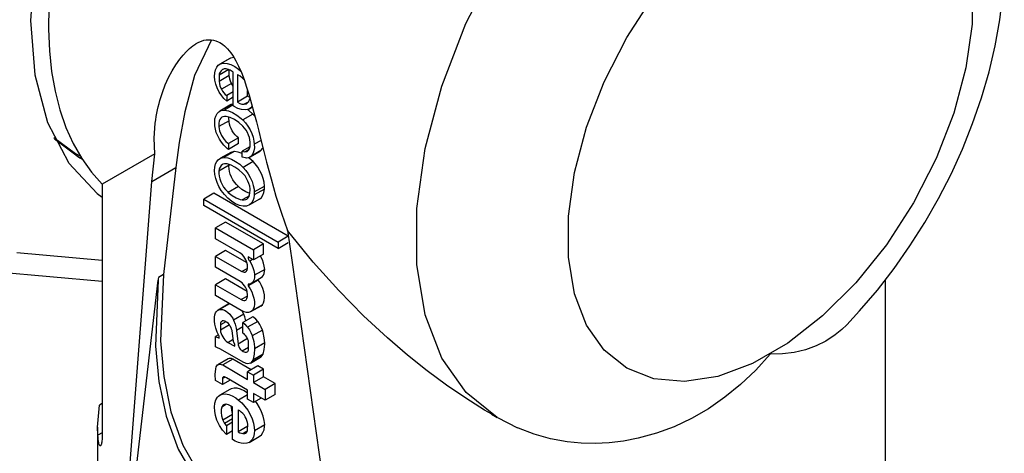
# Paper-space layout 'Blatt-1' of a CAD drawing. Header units: millimetres. Extents: x 0 to 594, y 0 to 420.
# Tile 15 of 19: x 521 to 549, y 197 to 209. Entities that reach past the tile are written whole.
import ezdxf

# ---------------------------------------------------------------- set-up
doc = ezdxf.new("R2010")
doc.units = ezdxf.units.MM
doc.layers.add('LAYER0', color=7, linetype='Continuous')

# ---------------------------------------------------------------- blocks, each defined once
blk = doc.blocks.new('View  0')
at = {"layer": 'LAYER0', "color": 4, "linetype": 'Continuous'}
for p, q in [((527.236, 207.943), (526.953, 207.78)), ((527.254, 207.953), (526.971, 207.789)), ((527.205, 207.631), (526.934, 207.474)), ((527.217, 207.464), (527.217, 207.626)), ((527.33, 207.562), (527.239, 207.615)), ((527.33, 206.618), (527.33, 207.562)), ((526.934, 207.474), (526.934, 207.301)), ((527.217, 207.464), (526.934, 207.301)), ((527.449, 207.497), (527.449, 206.723)), ((526.94, 207.004), (526.883, 207.118)), ((527.01, 206.898), (526.94, 207.004)), ((527.282, 207.244), (526.999, 207.081)), ((527.33, 207.01), (527.146, 206.904)), ((527.732, 206.886), (527.732, 207.05)), ((527.146, 206.904), (527.146, 206.754)), ((527.33, 206.86), (527.146, 206.754)), ((527.732, 206.886), (527.449, 206.723)), ((527.763, 206.734), (527.638, 206.662)), ((527.703, 206.68), (527.76, 206.729)), ((527.238, 206.638), (526.955, 206.474)), ((527.273, 206.654), (526.991, 206.491)), ((526.991, 206.491), (527.084, 206.502)), ((527.33, 206.645), (527.084, 206.502)), ((527.33, 206.661), (527.273, 206.654)), ((527.638, 206.662), (527.703, 206.68)), ((527.788, 206.54), (527.867, 206.586)), ((527.214, 206.205), (526.931, 206.042)), ((527.876, 206.388), (527.593, 206.225)), ((527.48, 205.728), (527.197, 205.565)), ((527.48, 205.568), (527.48, 205.728)), ((528.107, 205.656), (527.918, 205.547)), ((527.48, 205.568), (527.197, 205.405)), ((527.197, 205.565), (527.197, 205.405)), ((527.797, 205.477), (527.582, 205.353)), ((527.772, 205.404), (527.655, 205.336)), ((527.715, 205.348), (527.76, 205.384)), ((522.93, 205.291), (523.064, 205.213)), ((525.138, 205.279), (523.673, 204.433)), ((525.058, 204.511), (525.138, 205.279)), ((526.911, 205.116), (526.976, 205.157)), ((527.259, 205.32), (526.976, 205.157)), ((526.976, 205.157), (527.07, 205.178)), ((527.353, 205.341), (527.07, 205.178)), ((527.353, 205.341), (527.259, 205.32)), ((527.582, 205.19), (527.582, 205.353)), ((527.582, 205.353), (527.655, 205.336)), ((527.669, 205.165), (527.582, 205.19)), ((527.655, 205.336), (527.715, 205.348)), ((527.79, 205.184), (528.073, 205.348)), ((525.727, 204.897), (525.382, 201.912)), ((527.214, 204.961), (526.931, 204.798)), ((527.884, 205.064), (527.602, 204.9)), ((523.673, 204.433), (523.673, 197.493)), ((524.292, 194.578), (525.058, 204.511)), ((527.474, 204.366), (527.191, 204.203)), ((528.198, 204.295), (527.915, 204.131)), ((527.918, 204.218), (528.201, 204.381)), ((528.198, 204.295), (528.201, 204.381)), ((526.787, 204.179), (526.504, 204.015)), ((526.504, 203.839), (526.504, 204.015)), ((526.504, 204.015), (528.583, 202.815)), ((528.866, 202.978), (526.787, 204.179)), ((527.781, 204.109), (527.582, 203.994)), ((528.065, 204.015), (527.783, 203.852)), ((527.918, 204.218), (527.915, 204.131)), ((528.583, 202.639), (526.504, 203.839)), ((527.783, 203.852), (527.703, 203.823)), ((527.118, 203.374), (526.835, 203.21)), ((526.835, 202.907), (526.835, 203.21)), ((526.835, 203.21), (527.893, 202.6)), ((528.176, 202.763), (527.118, 203.374)), ((527.511, 202.516), (526.835, 202.907)), ((528.866, 202.978), (528.583, 202.815)), ((528.841, 203.142), (528.974, 202.25)), ((528.176, 202.763), (527.893, 202.6)), ((528.176, 202.482), (528.176, 202.763)), ((528.583, 202.815), (528.583, 202.639)), ((528.583, 202.639), (528.866, 202.802)), ((521.288, 202.523), (523.673, 202.31)), ((527.118, 202.58), (526.835, 202.417)), ((526.835, 202.116), (526.835, 202.417)), ((526.835, 202.417), (527.57, 201.992)), ((527.714, 202.236), (527.118, 202.58)), ((527.893, 202.319), (527.746, 202.404)), ((527.87, 202.332), (527.791, 202.286)), ((527.893, 202.6), (527.893, 202.319)), ((528.176, 202.482), (527.893, 202.319)), ((527.726, 202.082), (527.57, 201.992)), ((528.974, 202.25), (530.557, 190.961)), ((523.673, 201.712), (520.063, 202.035)), ((527.118, 201.786), (526.835, 201.623)), ((527.718, 201.44), (527.118, 201.786)), ((527.829, 201.659), (528.112, 201.823)), ((524.411, 194.647), (525.232, 201.756)), ((526.835, 201.323), (526.835, 201.623)), ((526.835, 201.623), (527.553, 201.208)), ((527.709, 201.478), (527.675, 201.553)), ((527.743, 201.638), (527.746, 201.59)), ((528.029, 201.754), (527.746, 201.59)), ((528.029, 201.754), (528.027, 201.774)), ((545.544, 195.441), (545.544, 201.771)), ((527.553, 200.908), (526.835, 201.323)), ((527.725, 201.307), (527.553, 201.208)), ((527.191, 201.079), (526.908, 200.916)), ((527.225, 201.094), (526.943, 200.931)), ((528.099, 201.027), (527.816, 200.864)), ((528.147, 201.068), (527.865, 200.905)), ((528.099, 201.027), (528.147, 201.068)), ((526.81, 200.606), (526.81, 200.72)), ((527.624, 200.802), (527.341, 200.638)), ((527.879, 200.733), (527.596, 200.57)), ((527.865, 200.905), (527.816, 200.864)), ((527.122, 200.593), (526.971, 200.506)), ((526.971, 200.506), (526.971, 200.359)), ((527.225, 200.506), (526.971, 200.359)), ((527.596, 200.449), (527.421, 200.348)), ((527.596, 200.273), (527.596, 200.57)), ((528.014, 200.602), (527.732, 200.439)), ((526.919, 200.224), (526.835, 200.176)), ((526.835, 199.889), (526.835, 200.176)), ((526.835, 200.176), (526.94, 200.135)), ((526.94, 200.135), (526.937, 200.189)), ((527.341, 200.041), (527.296, 200.344)), ((527.421, 200.348), (527.466, 199.969)), ((527.621, 200.258), (527.596, 200.273)), ((528.145, 200.357), (527.862, 200.194)), ((527.183, 200.015), (527.37, 199.907)), ((527.37, 199.952), (527.341, 200.041)), ((527.37, 199.907), (527.37, 199.952)), ((527.728, 200.12), (527.466, 199.969)), ((527.582, 199.781), (527.759, 199.884)), ((527.76, 199.858), (527.757, 200.019)), ((528.207, 199.998), (527.924, 199.835)), ((527.624, 199.456), (526.957, 199.838)), ((527.81, 199.436), (528.093, 199.599)), ((528.113, 199.614), (527.831, 199.451)), ((528.162, 199.685), (527.879, 199.521)), ((528.113, 199.614), (528.162, 199.685)), ((527.185, 199.555), (526.902, 199.392)), ((527.319, 199.547), (527.036, 199.384)), ((527.036, 199.384), (527.732, 198.982)), ((527.831, 199.252), (527.319, 199.547)), ((528.014, 199.358), (527.732, 199.195)), ((527.879, 199.521), (527.831, 199.451)), ((528.176, 199.265), (528.014, 199.358)), ((527.025, 199.005), (527.098, 199.048)), ((527.732, 198.982), (527.732, 199.195)), ((527.732, 199.195), (527.893, 199.102)), ((528.176, 199.265), (527.893, 199.102)), ((527.893, 199.102), (527.893, 198.893)), ((528.176, 199.056), (527.893, 198.893)), ((528.176, 199.056), (528.176, 199.265)), ((528.504, 198.867), (528.176, 199.056)), ((527.025, 198.836), (526.832, 198.947)), ((527.025, 199.005), (527.025, 198.836)), ((527.245, 198.963), (527.025, 198.836)), ((527.732, 198.682), (527.14, 199.023)), ((527.893, 198.893), (528.221, 198.703)), ((528.504, 198.867), (528.221, 198.703)), ((528.504, 198.563), (528.504, 198.867)), ((527.237, 198.7), (526.954, 198.537)), ((527.732, 198.551), (527.48, 198.406)), ((527.732, 198.427), (527.732, 198.682)), ((528.221, 198.4), (527.893, 198.589)), ((527.893, 198.589), (527.893, 198.334)), ((528.221, 198.703), (528.221, 198.4)), ((528.504, 198.563), (528.221, 198.4)), ((523.673, 198.31), (523.596, 198.265)), ((527.145, 198.288), (527.01, 198.21)), ((527.313, 198.215), (527.197, 198.272)), ((527.313, 197.3), (527.313, 198.215)), ((527.893, 198.334), (527.732, 198.427)), ((528.113, 198.462), (527.893, 198.334)), ((527.313, 198.006), (527.036, 197.846)), ((527.463, 198.128), (527.463, 197.518)), ((534.543, 198.009), (534.701, 197.918)), ((526.943, 197.694), (526.872, 197.843)), ((527.027, 197.567), (526.943, 197.694)), ((527.036, 197.846), (527.087, 197.748)), ((527.313, 197.879), (527.087, 197.748)), ((527.087, 197.748), (527.138, 197.686)), ((527.313, 197.787), (527.138, 197.686)), ((527.138, 197.686), (527.138, 197.444)), ((527.733, 197.674), (527.463, 197.518)), ((527.732, 197.572), (527.734, 197.73)), ((527.924, 197.555), (528.207, 197.719)), ((534.703, 197.917), (535.267, 197.632)), ((523.544, 197.646), (523.544, 195.441)), ((527.129, 197.449), (527.027, 197.567)), ((527.138, 197.444), (527.129, 197.449)), ((527.313, 197.545), (527.138, 197.444)), ((527.726, 197.549), (527.593, 197.472)), ((527.774, 197.224), (528.056, 197.387))]:
    blk.add_line(p, q, dxfattribs=at)
at = {"layer": 'LAYER0', "color": 136, "linetype": 'Continuous'}
for p, q in [((528.102, 205.369), (527.819, 205.206)), ((525.058, 204.511), (525.727, 204.897)), ((525.236, 201.793), (525.232, 201.756)), ((525.241, 201.83), (525.236, 201.793)), ((525.382, 201.912), (525.241, 201.83)), ((528.207, 202.053), (527.924, 201.889)), ((527.183, 200.015), (527.332, 200.101)), ((523.673, 197.493), (523.551, 197.423))]:
    blk.add_line(p, q, dxfattribs=at)
at = {"layer": 'LAYER0', "color": 4, "linetype": 'Continuous', "flags": 128}
for points in [[(533.566, 223.777), (532.315, 223.731), (530.982, 223.376), (529.606, 222.723), (528.23, 221.792), (526.895, 220.611), (525.643, 219.216), (524.51, 217.65), (523.532, 215.959), (522.738, 214.196), (522.153, 212.413), (521.793, 210.666), (521.671, 209.007), (521.789, 207.486), (522.145, 206.15), (522.727, 205.04), (522.738, 205.023)], [(522.182, 209.385), (522.17, 208.76), (522.195, 208.157), (522.257, 207.579), (522.356, 207.028), (522.49, 206.507), (522.659, 206.019), (522.864, 205.565), (523.101, 205.148), (523.371, 204.77), (523.673, 204.433)], [(544.459, 200.507), (544.819, 200.895), (545.313, 201.473), (545.781, 202.078), (546.223, 202.708), (546.636, 203.358), (547.019, 204.028), (547.371, 204.714), (547.689, 205.413), (547.973, 206.123), (548.221, 206.841), (548.431, 207.565), (548.601, 208.292), (548.73, 209.02), (548.815, 209.746), (548.855, 210.467), (548.858, 210.71)], [(526.726, 208.462), (526.249, 207.465), (525.976, 206.449), (525.82, 205.592), (525.727, 204.897)], [(526.292, 208.358), (526.372, 208.402), (526.439, 208.429), (526.506, 208.45), (526.573, 208.462), (526.641, 208.467), (526.708, 208.464), (526.775, 208.453), (526.842, 208.435), (526.909, 208.409), (526.954, 208.387), (526.998, 208.36), (527.042, 208.33), (527.085, 208.296), (527.127, 208.258), (527.168, 208.216), (527.217, 208.16), (527.264, 208.099), (527.311, 208.032), (527.356, 207.959), (527.401, 207.881), (527.48, 207.723), (527.557, 207.547), (527.631, 207.354), (527.703, 207.144), (527.773, 206.916), (527.842, 206.68), (527.909, 206.433), (527.976, 206.176), (528.044, 205.908), (528.113, 205.63), (528.185, 205.344), (528.261, 205.049), (528.386, 204.578), (528.522, 204.1), (528.673, 203.62), (528.841, 203.142)], [(525.138, 205.279), (525.124, 205.716), (525.154, 206.14), (525.167, 206.233), (525.181, 206.325), (525.197, 206.416), (525.215, 206.506), (525.235, 206.595), (525.257, 206.683), (525.28, 206.77), (525.351, 206.996), (525.432, 207.21), (525.522, 207.411), (525.621, 207.597), (525.726, 207.768), (525.838, 207.924), (525.929, 208.036), (526.02, 208.135), (526.111, 208.222), (526.2, 208.295), (526.287, 208.355), (526.292, 208.358)], [(527.254, 207.953), (527.236, 207.943)], [(527.349, 207.971), (527.259, 207.954), (527.254, 207.953)], [(526.883, 207.118), (526.844, 207.229), (526.819, 207.338), (526.809, 207.442), (526.814, 207.538), (526.833, 207.624), (526.867, 207.695), (526.913, 207.751), (526.953, 207.78)], [(527.025, 207.63), (526.989, 207.601), (526.961, 207.561), (526.941, 207.511), (526.934, 207.474)], [(526.953, 207.78), (526.971, 207.789)], [(526.971, 207.789), (527.061, 207.807), (527.16, 207.8), (527.265, 207.77), (527.373, 207.716), (527.48, 207.64), (527.538, 207.59)], [(527.239, 207.615), (527.184, 207.638), (527.13, 207.65), (527.08, 207.649), (527.035, 207.635), (527.025, 207.63)], [(526.934, 207.301), (526.942, 207.241), (526.958, 207.179), (526.982, 207.117), (526.999, 207.081)], [(527.282, 207.244), (527.254, 207.306), (527.233, 207.368), (527.221, 207.429), (527.217, 207.464)], [(527.585, 207.396), (527.524, 207.449), (527.461, 207.49), (527.449, 207.497)], [(527.634, 207.343), (527.585, 207.395), (527.585, 207.396)], [(526.999, 207.081), (527.031, 207.028), (527.068, 206.979), (527.108, 206.936), (527.146, 206.904)], [(527.33, 207.169), (527.296, 207.22), (527.282, 207.244)], [(527.146, 206.754), (527.071, 206.827), (527.01, 206.898)], [(527.791, 206.854), (527.732, 206.886)], [(527.76, 206.729), (527.785, 206.783), (527.798, 206.833)], [(526.812, 206.16), (526.82, 206.253), (526.842, 206.335), (526.878, 206.403), (526.927, 206.455), (526.955, 206.474)], [(526.955, 206.474), (526.991, 206.491)], [(527.084, 206.502), (527.196, 206.481), (527.313, 206.434), (527.432, 206.362), (527.548, 206.268), (527.593, 206.225)], [(527.273, 206.654), (527.238, 206.638)], [(527.664, 206.511), (527.564, 206.518), (527.459, 206.55), (527.351, 206.605), (527.33, 206.618)], [(527.449, 206.723), (527.511, 206.689), (527.573, 206.669), (527.631, 206.662), (527.638, 206.662)], [(527.788, 206.54), (527.729, 206.517), (527.664, 206.511)], [(527.876, 206.388), (527.762, 206.49), (527.727, 206.516)], [(527.861, 206.609), (527.817, 206.56), (527.788, 206.54)], [(527.015, 206.306), (526.981, 206.279), (526.955, 206.241), (526.937, 206.194), (526.927, 206.139), (526.927, 206.077), (526.931, 206.042)], [(527.084, 206.326), (527.04, 206.317), (527.015, 206.306)], [(527.599, 206.052), (527.483, 206.154), (527.363, 206.235), (527.244, 206.291), (527.128, 206.321), (527.084, 206.326)], [(527.214, 206.205), (527.209, 206.269), (527.21, 206.302)], [(527.48, 205.728), (527.431, 205.765), (527.384, 205.811), (527.341, 205.863), (527.302, 205.921), (527.269, 205.983), (527.244, 206.047), (527.225, 206.11), (527.216, 206.172), (527.214, 206.205)], [(527.593, 206.225), (527.669, 206.144), (527.738, 206.052), (527.798, 205.952), (527.848, 205.847), (527.885, 205.741), (527.909, 205.636), (527.918, 205.547)], [(527.938, 206.323), (527.876, 206.388)], [(527.07, 205.524), (527.004, 205.603), (526.946, 205.689), (526.896, 205.782), (526.857, 205.877), (526.83, 205.973), (526.814, 206.066), (526.812, 206.153), (526.812, 206.16)], [(526.931, 206.042), (526.936, 205.982), (526.949, 205.919), (526.971, 205.856), (527, 205.792), (527.035, 205.732), (527.076, 205.676), (527.121, 205.627), (527.169, 205.585), (527.197, 205.565)], [(527.8, 205.606), (527.795, 205.67), (527.781, 205.737), (527.759, 205.805), (527.728, 205.873), (527.69, 205.938), (527.647, 205.998), (527.599, 206.052), (527.599, 206.052)], [(522.324, 205.733), (522.93, 205.291)], [(522.339, 205.703), (523.046, 205.166)], [(527.197, 205.405), (527.16, 205.43), (527.123, 205.462), (527.089, 205.499), (527.07, 205.524)], [(527.76, 205.384), (527.784, 205.43), (527.798, 205.485), (527.803, 205.548), (527.8, 205.606)], [(527.918, 205.547), (527.919, 205.448), (527.905, 205.359), (527.877, 205.283), (527.835, 205.221), (527.819, 205.206)], [(528.073, 205.348), (528.102, 205.369)], [(528.102, 205.369), (528.148, 205.426), (528.16, 205.447)], [(523.093, 205.146), (522.976, 205.207)], [(523.046, 205.166), (523.109, 205.131)], [(526.993, 204.259), (526.93, 204.367), (526.878, 204.48), (526.84, 204.594), (526.816, 204.707), (526.807, 204.814), (526.814, 204.912), (526.836, 204.998), (526.873, 205.07), (526.911, 205.116)], [(527.07, 205.178), (527.174, 205.167), (527.285, 205.13), (527.397, 205.07), (527.509, 204.987), (527.602, 204.9)], [(527.582, 205.287), (527.471, 205.327), (527.366, 205.341), (527.353, 205.341)], [(527.79, 205.184), (527.746, 205.167), (527.696, 205.162), (527.669, 205.165)], [(527.884, 205.064), (527.776, 205.163), (527.765, 205.172)], [(527.819, 205.206), (527.79, 205.184)], [(522.738, 205.023), (523.532, 204.176), (523.668, 204.073)], [(527.026, 204.982), (526.989, 204.953), (526.961, 204.912), (526.941, 204.862), (526.932, 204.803), (526.931, 204.798)], [(527.138, 205.002), (527.087, 205.002), (527.041, 204.989), (527.026, 204.982)], [(527.59, 204.74), (527.486, 204.836), (527.378, 204.912), (527.27, 204.966), (527.164, 204.998), (527.138, 205.002)], [(527.474, 204.366), (527.417, 204.422), (527.364, 204.486), (527.317, 204.556), (527.278, 204.632), (527.246, 204.709), (527.224, 204.787), (527.213, 204.862), (527.211, 204.932), (527.214, 204.961)], [(527.214, 204.961), (527.216, 204.985)], [(527.602, 204.9), (527.678, 204.815), (527.747, 204.719), (527.806, 204.616), (527.854, 204.508), (527.89, 204.4), (527.912, 204.293), (527.918, 204.218)], [(528.201, 204.381), (528.19, 204.484), (528.165, 204.591), (528.126, 204.7), (528.075, 204.807), (528.012, 204.909), (527.941, 205.002), (527.884, 205.064)], [(526.931, 204.798), (526.928, 204.73), (526.935, 204.657), (526.953, 204.58), (526.98, 204.502), (527.016, 204.426), (527.06, 204.353), (527.111, 204.286), (527.166, 204.226), (527.191, 204.203)], [(527.8, 204.303), (527.789, 204.374), (527.769, 204.448), (527.739, 204.521), (527.702, 204.593), (527.658, 204.661), (527.608, 204.722), (527.59, 204.74)], [(527.703, 203.823), (527.607, 203.819), (527.504, 203.841), (527.396, 203.885), (527.288, 203.953), (527.181, 204.04), (527.081, 204.146), (526.993, 204.259)], [(527.795, 204.174), (527.684, 204.219), (527.572, 204.287), (527.474, 204.366)], [(527.777, 204.097), (527.796, 204.179), (527.801, 204.272), (527.8, 204.303)], [(528.065, 204.015), (528.118, 204.062), (528.159, 204.125), (528.186, 204.203), (528.198, 204.294), (528.198, 204.295)], [(527.191, 204.203), (527.302, 204.116), (527.414, 204.05), (527.524, 204.007), (527.582, 203.994)], [(527.582, 203.994), (527.633, 203.991), (527.68, 204.001), (527.705, 204.012)], [(527.705, 204.012), (527.741, 204.041), (527.769, 204.081), (527.777, 204.097)], [(527.915, 204.131), (527.903, 204.041), (527.876, 203.963), (527.836, 203.899), (527.783, 203.852), (527.783, 203.852)], [(534.545, 198.007), (534.347, 198.124), (533.821, 198.453), (533.285, 198.819), (532.741, 199.221), (532.191, 199.661), (531.635, 200.14), (530.97, 200.761), (530.278, 201.466), (529.565, 202.258), (528.841, 203.142)], [(527.703, 202.271), (527.681, 202.322), (527.654, 202.371), (527.621, 202.416), (527.586, 202.456), (527.548, 202.49), (527.511, 202.516)], [(527.746, 202.404), (527.743, 202.393), (527.742, 202.382), (527.744, 202.369), (527.746, 202.355), (527.751, 202.342), (527.757, 202.328), (527.765, 202.315), (527.774, 202.304), (527.783, 202.293), (527.791, 202.286)], [(528.207, 202.053), (528.197, 202.139), (528.175, 202.228), (528.142, 202.319), (528.098, 202.407), (528.086, 202.43)], [(527.522, 201.713), (526.835, 202.116)], [(527.695, 201.995), (527.714, 202.033), (527.725, 202.077), (527.729, 202.128), (527.725, 202.184), (527.712, 202.242), (527.703, 202.271)], [(527.791, 202.286), (527.839, 202.199), (527.877, 202.109), (527.905, 202.019), (527.921, 201.931), (527.924, 201.889)], [(525.382, 201.912), (525.302, 200.054), (525.388, 199.062), (525.589, 198.074), (525.924, 197.141), (526.397, 196.315), (526.994, 195.644), (527.686, 195.155)], [(527.57, 201.992), (527.603, 201.981), (527.633, 201.976), (527.662, 201.979), (527.685, 201.989)], [(527.685, 201.989), (527.695, 201.995)], [(527.924, 201.889), (527.922, 201.825), (527.91, 201.768), (527.889, 201.719), (527.859, 201.681), (527.829, 201.659)], [(528.112, 201.823), (528.148, 201.852), (528.177, 201.892), (528.196, 201.942), (528.206, 202.001), (528.207, 202.053)], [(525.232, 201.756), (525.163, 199.909), (525.254, 198.927), (525.46, 197.951), (525.796, 197.03), (526.267, 196.217), (526.86, 195.556), (527.545, 195.073)], [(527.675, 201.553), (527.645, 201.598), (527.611, 201.639), (527.575, 201.675), (527.536, 201.704), (527.522, 201.713)], [(527.829, 201.659), (527.786, 201.642), (527.743, 201.638)], [(527.746, 201.59), (527.8, 201.51), (527.845, 201.424), (527.881, 201.335), (527.906, 201.246), (527.92, 201.16), (527.921, 201.08), (527.911, 201.007), (527.889, 200.944), (527.865, 200.905)], [(528.147, 201.068), (528.178, 201.122), (528.197, 201.187), (528.205, 201.262), (528.2, 201.344), (528.184, 201.43), (528.156, 201.519), (528.118, 201.607), (528.07, 201.693), (528.029, 201.754)], [(527.689, 201.202), (527.711, 201.244), (527.723, 201.294), (527.727, 201.352), (527.722, 201.414), (527.709, 201.478)], [(527.225, 201.094), (527.191, 201.079)], [(527.553, 201.208), (527.589, 201.194), (527.623, 201.187), (527.655, 201.189), (527.683, 201.198), (527.689, 201.202)], [(526.81, 200.72), (526.818, 200.782), (526.837, 200.836), (526.865, 200.879), (526.901, 200.912), (526.908, 200.916)], [(526.908, 200.916), (526.943, 200.931)], [(526.943, 200.931), (526.986, 200.936), (527.032, 200.93), (527.082, 200.913), (527.132, 200.886), (527.182, 200.848), (527.23, 200.802), (527.274, 200.749), (527.314, 200.689), (527.341, 200.638)], [(527.816, 200.864), (527.76, 200.85), (527.698, 200.852), (527.632, 200.87), (527.563, 200.902), (527.553, 200.908)], [(527.624, 200.802), (527.59, 200.864), (527.565, 200.901)], [(527.685, 200.621), (527.651, 200.733), (527.624, 200.802)], [(528.014, 200.602), (527.964, 200.661), (527.909, 200.71), (527.879, 200.733)], [(526.937, 200.189), (526.885, 200.299), (526.845, 200.411), (526.819, 200.521), (526.81, 200.606)], [(527.017, 200.611), (526.999, 200.597), (526.986, 200.578), (526.976, 200.553), (526.971, 200.525), (526.971, 200.506)], [(527.022, 200.614), (527.017, 200.611)], [(527.225, 200.506), (527.194, 200.54), (527.16, 200.569), (527.125, 200.592), (527.091, 200.607), (527.057, 200.615), (527.026, 200.615), (527.022, 200.614)], [(527.296, 200.344), (527.285, 200.387), (527.269, 200.429), (527.248, 200.471), (527.225, 200.506)], [(527.341, 200.638), (527.383, 200.526), (527.411, 200.415), (527.421, 200.348)], [(527.596, 200.57), (527.651, 200.526), (527.704, 200.472), (527.732, 200.439)], [(527.732, 200.439), (527.781, 200.366), (527.823, 200.288), (527.857, 200.208), (527.862, 200.194)], [(528.145, 200.357), (528.113, 200.438), (528.072, 200.517), (528.023, 200.59), (528.014, 200.602)], [(544.459, 200.507), (544.323, 200.376), (544.137, 200.223), (543.878, 200.053), (543.602, 199.915), (543.307, 199.809), (542.995, 199.736), (542.666, 199.695), (542.322, 199.687)], [(526.971, 200.359), (526.978, 200.312), (526.991, 200.264), (527.011, 200.216), (527.035, 200.169), (527.065, 200.125), (527.097, 200.085), (527.133, 200.051), (527.17, 200.023), (527.183, 200.015)], [(527.757, 200.019), (527.751, 200.055), (527.74, 200.091), (527.724, 200.128), (527.705, 200.163), (527.683, 200.196), (527.657, 200.225), (527.63, 200.251), (527.621, 200.258)], [(527.862, 200.194), (527.902, 200.041), (527.922, 199.894), (527.924, 199.835)], [(528.207, 199.998), (528.196, 200.142), (528.164, 200.293), (528.145, 200.357)], [(526.957, 199.838), (526.886, 199.862), (526.835, 199.889)], [(527.466, 199.969), (527.468, 199.946), (527.473, 199.922), (527.482, 199.898), (527.493, 199.874), (527.507, 199.851), (527.523, 199.83), (527.54, 199.811), (527.558, 199.796), (527.577, 199.783), (527.582, 199.781)], [(527.718, 199.748), (527.734, 199.761), (527.747, 199.779), (527.755, 199.802), (527.76, 199.829), (527.76, 199.858)], [(528.162, 199.685), (528.196, 199.816), (528.207, 199.965), (528.207, 199.998)], [(527.582, 199.781), (527.607, 199.762), (527.633, 199.749), (527.658, 199.741), (527.681, 199.738), (527.703, 199.742), (527.718, 199.748)], [(527.924, 199.835), (527.918, 199.683), (527.888, 199.547), (527.879, 199.521)], [(528.093, 199.599), (528.113, 199.614)], [(542.322, 199.687), (541.918, 199.243), (541.496, 198.841), (541.056, 198.481), (540.599, 198.164), (540.127, 197.891), (539.642, 197.661), (539.143, 197.476), (538.633, 197.336), (538.228, 197.258), (537.827, 197.21), (537.431, 197.19), (537.041, 197.2), (536.657, 197.238), (536.188, 197.324), (535.732, 197.452), (535.29, 197.621), (535.266, 197.631)], [(526.832, 198.947), (526.824, 199.12), (526.841, 199.277), (526.855, 199.335)], [(526.855, 199.335), (526.871, 199.364), (526.892, 199.385), (526.902, 199.392)], [(526.902, 199.392), (526.93, 199.403), (526.961, 199.405), (526.995, 199.4), (527.031, 199.387), (527.036, 199.384)], [(527.319, 199.547), (527.283, 199.562), (527.249, 199.568), (527.217, 199.567), (527.189, 199.557), (527.185, 199.555)], [(527.81, 199.436), (527.775, 199.422), (527.737, 199.419), (527.694, 199.426), (527.65, 199.442), (527.624, 199.456)], [(527.831, 199.451), (527.81, 199.436)], [(527.051, 199.045), (527.04, 199.036), (527.031, 199.024), (527.025, 199.009), (527.025, 199.005)], [(527.14, 199.023), (527.124, 199.036), (527.107, 199.044), (527.09, 199.05), (527.075, 199.051), (527.06, 199.049), (527.051, 199.045)], [(526.872, 197.843), (526.833, 197.969), (526.811, 198.093), (526.806, 198.209), (526.818, 198.315), (526.847, 198.407), (526.892, 198.483), (526.92, 198.514)], [(526.92, 198.514), (526.954, 198.537)], [(526.954, 198.537), (527.029, 198.566), (527.114, 198.574), (527.206, 198.559), (527.302, 198.523), (527.4, 198.467), (527.48, 198.406)], [(527.732, 198.595), (527.634, 198.661), (527.536, 198.707), (527.442, 198.733), (527.353, 198.736), (527.273, 198.718), (527.237, 198.7)], [(523.544, 197.646), (523.596, 198.265)], [(527.01, 198.21), (526.996, 198.137), (526.994, 198.055), (527.004, 197.966), (527.027, 197.874), (527.036, 197.846)], [(527.063, 198.274), (527.037, 198.254), (527.017, 198.225), (527.01, 198.21)], [(527.197, 198.272), (527.158, 198.285), (527.121, 198.289), (527.087, 198.285), (527.063, 198.274)], [(527.313, 198.026), (527.289, 198.119), (527.277, 198.208), (527.276, 198.233)], [(527.48, 198.406), (527.571, 198.324), (527.657, 198.227), (527.734, 198.118), (527.801, 198.001), (527.854, 197.88), (527.894, 197.757), (527.917, 197.637), (527.924, 197.555)], [(528.207, 197.719), (528.195, 197.834), (528.167, 197.955), (528.123, 198.078), (528.066, 198.199), (527.996, 198.313), (527.955, 198.37)], [(527.734, 197.73), (527.726, 197.782), (527.711, 197.835), (527.69, 197.888), (527.663, 197.94), (527.63, 197.988), (527.594, 198.032), (527.555, 198.07), (527.514, 198.101), (527.473, 198.124), (527.463, 198.128)], [(528.056, 197.387), (528.114, 197.433), (528.159, 197.497), (528.189, 197.576), (528.205, 197.669), (528.207, 197.719)], [(523.551, 197.423), (523.544, 197.646)], [(523.623, 197.126), (523.614, 197.125), (523.605, 197.13), (523.597, 197.142), (523.589, 197.161), (523.581, 197.187), (523.573, 197.22), (523.567, 197.26), (523.56, 197.307), (523.555, 197.361), (523.551, 197.423)], [(523.673, 197.493), (523.672, 197.44), (523.671, 197.391), (523.669, 197.345), (523.666, 197.304), (523.663, 197.266), (523.658, 197.233), (523.654, 197.204), (523.648, 197.179), (523.643, 197.159), (523.636, 197.144), (523.63, 197.133), (523.623, 197.127), (523.623, 197.126)], [(527.463, 197.518), (527.511, 197.492), (527.557, 197.477), (527.593, 197.472)], [(527.593, 197.472), (527.626, 197.469), (527.656, 197.473), (527.676, 197.482)], [(527.676, 197.482), (527.699, 197.5), (527.716, 197.526), (527.728, 197.557), (527.732, 197.572)], [(527.924, 197.555), (527.916, 197.457), (527.893, 197.371), (527.855, 197.299), (527.803, 197.244), (527.774, 197.224)], [(527.553, 197.201), (527.472, 197.219), (527.387, 197.255), (527.313, 197.3)], [(527.774, 197.224), (527.705, 197.197), (527.628, 197.19), (527.553, 197.201)]]:
    blk.add_lwpolyline(points, dxfattribs=at)
at = {"layer": 'LAYER0', "color": 136, "linetype": 'Continuous', "flags": 128}
for points in [[(534.702, 197.917), (533.83, 198.613), (533.152, 199.577), (532.688, 200.78), (532.452, 202.186), (532.452, 203.751), (532.687, 205.429), (533.151, 207.167), (533.828, 208.915), (534.7, 210.617), (535.738, 212.223), (536.912, 213.684), (538.186, 214.956), (539.521, 215.999), (540.877, 216.782), (542.212, 217.281), (543.486, 217.482), (544.661, 217.377), (545.7, 216.971), (545.7, 216.971)], [(547.957, 210.042), (547.957, 208.903), (547.786, 207.683), (547.449, 206.419), (546.956, 205.148), (546.322, 203.91), (545.567, 202.742), (544.713, 201.679), (543.786, 200.755), (542.815, 199.997), (541.829, 199.427), (540.858, 199.064), (539.931, 198.919), (539.077, 198.995), (538.322, 199.291), (537.688, 199.797), (537.195, 200.499), (536.858, 201.374), (536.687, 202.396), (536.687, 203.535), (536.858, 204.755), (537.195, 206.02), (537.688, 207.29), (538.322, 208.529), (539.077, 209.697)]]:
    blk.add_lwpolyline(points, dxfattribs=at)

psp = doc.layouts.new('Blatt-1')

# ---------------------------------------------------------------- block references
at = {"layer": 'LAYER0', "color": 4, "linetype": 'Continuous'}
psp.add_blockref('View  0', (0, 0), dxfattribs=at)

doc.saveas('drawing.dxf')
